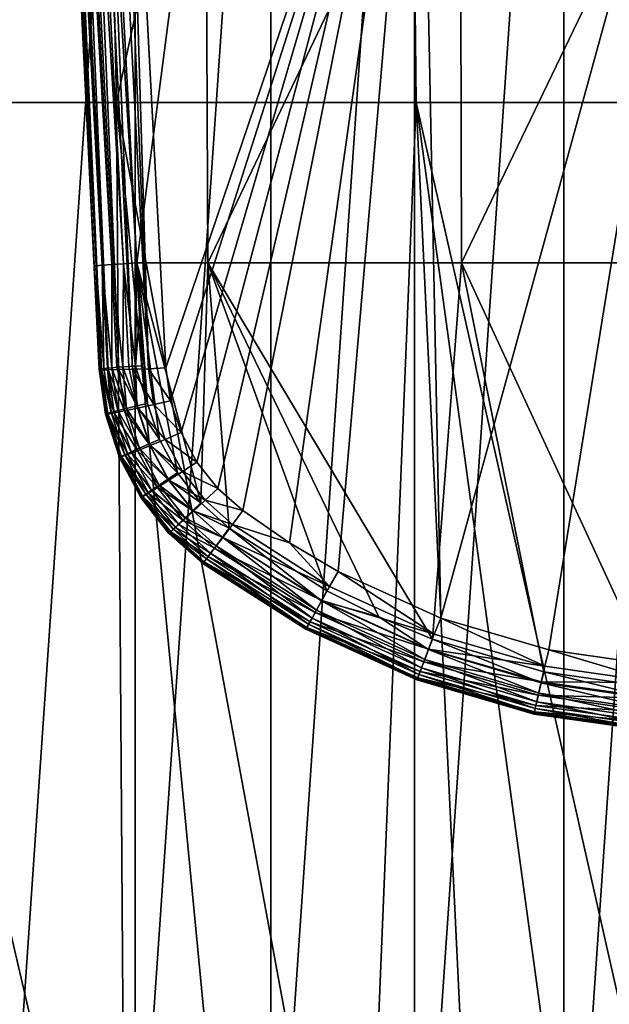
# Model space of a CAD drawing. Header units: metres. Extents: x -109 to 109, y -144 to 54.
# Tile 4 of 150: x -8 to -1, y -132 to -120. Entities that reach past the tile are written whole.
import ezdxf

# ---------------------------------------------------------------- set-up
doc = ezdxf.new("R2010")
doc.units = ezdxf.units.M
doc.layers.add('solid_20062313_XXX', color=7, linetype='CONTINUOUS')

msp = doc.modelspace()

# ---------------------------------------------------------------- linework, layer by layer
at = {"layer": 'solid_20062313_XXX'}
for points in [[(-7.304594, -105.516258, 8.537212), (-10.955147, -105.515892, 8.396244), (-10.454563, -121.020531, 5.384516)], [(-7.304594, -105.516258, 8.537212), (-10.454563, -121.020531, 5.384516), (-6.970997, -121.020905, 5.524325)], [(-3.652873, -105.516479, 8.621794), (-7.304594, -105.516258, 8.537212), (-6.970997, -121.020905, 5.524325)], [(-3.652873, -105.516479, 8.621794), (-6.970997, -121.020905, 5.524325), (-3.486051, -121.021133, 5.60822)], [(-3.652873, -105.516479, 8.621794), (0, -121.02121, 5.636188), (0, -105.516548, 8.649988)], [(-3.652873, -105.516479, 8.621794), (-3.486051, -121.021133, 5.60822), (0, -121.02121, 5.636188)], [(-7.994282, -107.477615, 76.29248), (-7.173942, -124.125465, 76.731926), (-7.947675, -108.4216, 79.885071)], [(-7.96938, -107.502716, 76.100197), (-7.173942, -124.125465, 76.731926), (-7.994282, -107.477615, 76.29248)], [(-7.147471, -124.129623, 76.528793), (-7.173942, -124.125465, 76.731926), (-7.96938, -107.502716, 76.100197)], [(-7.147471, -124.129623, 76.528793), (-7.96938, -107.502716, 76.100197), (-7.899706, -107.504082, 75.918625)], [(-7.070323, -124.130943, 76.338982), (-7.899706, -107.504082, 75.918625), (-7.788336, -107.502808, 75.759186)], [(-7.070323, -124.130943, 76.338982), (-7.147471, -124.129623, 76.528793), (-7.899706, -107.504082, 75.918625)], [(-6.947558, -124.129318, 76.17495), (-7.788336, -107.502808, 75.759186), (-7.64185, -107.49897, 75.631302)], [(-6.947558, -124.129318, 76.17495), (-7.070323, -124.130943, 76.338982), (-7.788336, -107.502808, 75.759186)], [(-6.78723, -124.124863, 76.047447), (-7.64185, -107.49897, 75.631302), (-7.468908, -107.49279, 75.542542)], [(-6.78723, -124.124863, 76.047447), (-6.947558, -124.129318, 76.17495), (-7.64185, -107.49897, 75.631302)], [(-6.599855, -124.117859, 75.964844), (-7.468908, -107.49279, 75.542542), (-7.281141, -107.463127, 75.497604)], [(-6.599855, -124.117859, 75.964844), (-6.78723, -124.124863, 76.047447), (-7.468908, -107.49279, 75.542542)], [(-6.599855, -124.117859, 75.964844), (-7.281141, -107.463127, 75.497604), (-6.871908, -115.207466, 75.698341)], [(-7.173942, -124.125465, 76.731926), (-7.23288, -122.927498, 80.328033), (-7.947675, -108.4216, 79.885071)], [(-7.208817, -122.921867, 80.481964), (-7.947675, -108.4216, 79.885071), (-7.23288, -122.927498, 80.328033)], [(-7.918433, -108.600945, 80.032501), (-7.947675, -108.4216, 79.885071), (-7.208817, -122.921867, 80.481964)], [(-7.858037, -108.593803, 80.164055), (-7.918433, -108.600945, 80.032501), (-7.138539, -122.914391, 80.620934)], [(-7.918433, -108.600945, 80.032501), (-7.208817, -122.921867, 80.481964), (-7.138539, -122.914391, 80.620934)], [(-7.762448, -108.585655, 80.27269), (-7.858037, -108.593803, 80.164055), (-7.02888, -122.905792, 80.731422)], [(-7.858037, -108.593803, 80.164055), (-7.138539, -122.914391, 80.620934), (-7.02888, -122.905792, 80.731422)], [(-7.639696, -108.577179, 80.349281), (-7.762448, -108.585655, 80.27269), (-6.890499, -122.896919, 80.802689)], [(-7.762448, -108.585655, 80.27269), (-7.02888, -122.905792, 80.731422), (-6.890499, -122.896919, 80.802689)], [(-7.639696, -108.577179, 80.349281), (-6.890499, -122.896919, 80.802689), (-6.736853, -122.888626, 80.827805)], [(-7.639696, -108.577179, 80.349281), (-6.736853, -122.888626, 80.827805), (-7.050643, -117.017044, 80.653008)], [(-1.770222, -136.527344, -26.324696), (-1.770222, -110.832275, -28.121469), (0, -110.711479, -28.129917)], [(0, -136.648148, -26.316248), (-1.770222, -136.527344, -26.324696), (0, -110.711479, -28.129917)], [(-3.507334, -136.167236, -26.349876), (-3.507334, -111.192383, -28.096289), (-1.770222, -110.832275, -28.121469)], [(-1.770222, -136.527344, -26.324696), (-3.507334, -136.167236, -26.349876), (-1.770222, -110.832275, -28.121469)], [(-5.179079, -135.57457, -26.391321), (-5.179079, -111.785049, -28.054846), (-3.507334, -111.192383, -28.096289)], [(-3.507334, -136.167236, -26.349876), (-5.179079, -135.57457, -26.391321), (-3.507334, -111.192383, -28.096289)], [(-6.75474, -134.760101, -26.448273), (-6.75474, -112.59951, -27.997892), (-5.179079, -111.785049, -28.054846)], [(-5.179079, -135.57457, -26.391321), (-6.75474, -134.760101, -26.448273), (-5.179079, -111.785049, -28.054846)], [(-8.204085, -133.739517, -26.51964), (-8.204085, -113.620102, -27.926527), (-6.75474, -112.59951, -27.997892)], [(-6.75474, -134.760101, -26.448273), (-8.204085, -133.739517, -26.51964), (-6.75474, -112.59951, -27.997892)], [(-6.871908, -115.207466, 75.698341), (-3.435095, -115.372765, 75.517052), (-6.397725, -124.108765, 75.932556)], [(-6.599855, -124.117859, 75.964844), (-6.871908, -115.207466, 75.698341), (-6.397725, -124.108765, 75.932556)], [(-3.435095, -115.372765, 75.517052), (-6.343123, -124.491829, 75.941948), (-6.397725, -124.108765, 75.932556)], [(-3.435095, -115.372765, 75.517052), (-6.221571, -124.86145, 75.949509), (-6.343123, -124.491829, 75.941948)], [(-3.435095, -115.372765, 75.517052), (-6.037132, -125.204224, 75.955345), (-6.221571, -124.86145, 75.949509)], [(-3.435095, -115.372765, 75.517052), (-5.795381, -125.509964, 75.959618), (-6.037132, -125.204224, 75.955345)], [(-3.435095, -115.372765, 75.517052), (-5.504393, -125.768654, 75.962395), (-5.795381, -125.509964, 75.959618)], [(-3.435095, -115.372765, 75.517052), (-4.961296, -126.143234, 75.966278), (-5.504393, -125.768654, 75.962395)], [(-3.435095, -115.372765, 75.517052), (-4.394083, -126.477791, 75.970886), (-4.961296, -126.143234, 75.966278)], [(-3.435095, -115.372765, 75.517052), (-3.199167, -127.020851, 75.980927), (-4.394083, -126.477791, 75.970886)], [(-3.435095, -115.372765, 75.517052), (0.000002, -115.375481, 75.455284), (-3.199167, -127.020851, 75.980927)], [(0.000002, -115.375481, 75.455284), (-1.943609, -127.388069, 75.989723), (-3.199167, -127.020851, 75.980927)], [(0.000002, -115.375481, 75.455284), (-0.651806, -127.573158, 75.994812), (-1.943609, -127.388069, 75.989723)], [(-7.050643, -117.017044, 80.653008), (-6.736853, -122.888626, 80.827805), (-5.938427, -116.746017, 80.704575)], [(-5.938427, -116.746017, 80.704575), (-6.736853, -122.888626, 80.827805), (-5.909923, -122.888626, 80.833031)], [(-5.938427, -116.746017, 80.704575), (-5.909923, -122.888626, 80.833031), (-2.974727, -116.745789, 80.811913)], [(-2.974727, -116.745789, 80.811913), (-5.909923, -122.888626, 80.833031), (-2.957924, -122.888618, 80.846123)], [(-2.974727, -116.745789, 80.811913), (-2.957924, -122.888618, 80.846123), (-0.005933, -116.745758, 80.847511)], [(-0.005933, -116.745758, 80.847511), (-2.957924, -122.888618, 80.846123), (-0.005898, -122.888611, 80.850494)], [(-10.454563, -121.020531, 5.384516), (-8.238392, -136.431366, 2.469951), (-6.865261, -136.441299, 2.520214)], [(-6.970997, -121.020905, 5.524325), (-10.454563, -121.020531, 5.384516), (-6.865261, -136.441299, 2.520214)], [(-6.970997, -121.020905, 5.524325), (-5.492061, -136.449417, 2.561338), (-4.118847, -136.455734, 2.593321)], [(-3.486051, -121.021133, 5.60822), (-6.970997, -121.020905, 5.524325), (-4.118847, -136.455734, 2.593321)], [(-6.970997, -121.020905, 5.524325), (-6.865261, -136.441299, 2.520214), (-5.492061, -136.449417, 2.561338)], [(-3.486051, -121.021133, 5.60822), (-4.118847, -136.455734, 2.593321), (-2.745721, -136.460266, 2.616161)], [(-3.486051, -121.021133, 5.60822), (0, -136.463913, 2.634431), (0, -121.02121, 5.636188)], [(-3.486051, -121.021133, 5.60822), (-1.37275, -136.462997, 2.629863), (0, -136.463913, 2.634431)], [(-3.486051, -121.021133, 5.60822), (-2.745721, -136.460266, 2.616161), (-1.37275, -136.462997, 2.629863)], [(-7.208817, -122.921867, 80.481964), (-7.23288, -122.927498, 80.328033), (-7.167862, -124.121078, 80.440392)], [(-7.173942, -124.125465, 76.731926), (-7.203465, -123.524452, 80.345123), (-7.23288, -122.927498, 80.328033)], [(-7.167862, -124.121078, 80.440392), (-7.23288, -122.927498, 80.328033), (-7.203465, -123.524452, 80.345123)], [(-7.138539, -122.914391, 80.620934), (-7.208817, -122.921867, 80.481964), (-7.119503, -124.11454, 80.589493)], [(-7.208817, -122.921867, 80.481964), (-7.167862, -124.121078, 80.440392), (-7.149565, -124.118042, 80.516861)], [(-7.208817, -122.921867, 80.481964), (-7.149565, -124.118042, 80.516861), (-7.119503, -124.11454, 80.589493)], [(-7.02888, -122.905792, 80.731422), (-7.138539, -122.914391, 80.620934), (-7.027335, -124.106461, 80.716202)], [(-7.138539, -122.914391, 80.620934), (-7.119503, -124.11454, 80.589493), (-7.078421, -124.110641, 80.656494)], [(-7.138539, -122.914391, 80.620934), (-7.078421, -124.110641, 80.656494), (-7.027335, -124.106461, 80.716202)], [(-6.890499, -122.896919, 80.802689), (-7.02888, -122.905792, 80.731422), (-6.900433, -124.097649, 80.808029)], [(-7.02888, -122.905792, 80.731422), (-7.027335, -124.106461, 80.716202), (-6.967512, -124.102097, 80.767128)], [(-7.02888, -122.905792, 80.731422), (-6.967512, -124.102097, 80.767128), (-6.900433, -124.097649, 80.808029)], [(-6.890499, -122.896919, 80.802689), (-6.900433, -124.097649, 80.808029), (-6.827759, -124.093239, 80.837875)], [(-6.890499, -122.896919, 80.802689), (-6.751291, -124.088966, 80.855934), (-6.736853, -122.888626, 80.827805)], [(-6.890499, -122.896919, 80.802689), (-6.827759, -124.093239, 80.837875), (-6.751291, -124.088966, 80.855934)], [(-6.70494, -123.485573, 80.844902), (-6.736853, -122.888626, 80.827805), (-6.751291, -124.088966, 80.855934)], [(-5.990145, -125.678513, 80.895775), (-5.909923, -122.888626, 80.833031), (-6.736853, -122.888626, 80.827805)], [(-6.263906, -125.3312, 80.891319), (-5.990145, -125.678513, 80.895775), (-6.736853, -122.888626, 80.827805)], [(-6.473016, -124.941391, 80.883736), (-6.263906, -125.3312, 80.891319), (-6.736853, -122.888626, 80.827805)], [(-6.610758, -124.521568, 80.873581), (-6.473016, -124.941391, 80.883736), (-6.736853, -122.888626, 80.827805)], [(-6.70494, -123.485573, 80.844902), (-6.610758, -124.521568, 80.873581), (-6.736853, -122.888626, 80.827805)], [(-5.990145, -125.678513, 80.895775), (-5.661547, -125.971733, 80.896996), (-5.909923, -122.888626, 80.833031)], [(-3.296689, -127.262527, 80.876312), (-2.957924, -122.888618, 80.846123), (-5.909923, -122.888626, 80.833031)], [(-3.921923, -127.003181, 80.883682), (-3.296689, -127.262527, 80.876312), (-5.909923, -122.888626, 80.833031)], [(-4.527017, -126.699997, 80.890182), (-3.921923, -127.003181, 80.883682), (-5.909923, -122.888626, 80.833031)], [(-5.661547, -125.971733, 80.896996), (-4.527017, -126.699997, 80.890182), (-5.909923, -122.888626, 80.833031)], [(-3.296689, -127.262527, 80.876312), (-2.001883, -127.643295, 80.862396), (-2.957924, -122.888618, 80.846123)], [(-0.6711, -127.834923, 80.853996), (-0.005898, -122.888611, 80.850494), (-2.957924, -122.888618, 80.846123)], [(-2.001883, -127.643295, 80.862396), (-0.6711, -127.834923, 80.853996), (-2.957924, -122.888618, 80.846123)], [(-7.173943, -124.124504, 78.546951), (-7.173943, -124.123558, 80.361977), (-7.203465, -123.524452, 80.345123)], [(-7.167862, -124.121078, 80.440392), (-7.203465, -123.524452, 80.345123), (-7.173943, -124.123558, 80.361977)], [(-7.173942, -124.125465, 76.731926), (-7.173943, -124.124504, 78.546951), (-7.203465, -123.524452, 80.345123)], [(-6.751291, -124.088966, 80.855934), (-6.672921, -124.084938, 80.861763), (-6.70494, -123.485573, 80.844902)], [(-6.70494, -123.485573, 80.844902), (-6.672921, -124.084938, 80.861763), (-6.610758, -124.521568, 80.873581)], [(-7.167862, -124.121078, 80.440392), (-7.173943, -124.123558, 80.361977), (-7.085363, -124.640083, 80.504227)], [(-7.101821, -124.647728, 76.74144), (-7.173943, -124.123558, 80.361977), (-7.173943, -124.124504, 78.546951)], [(-7.101512, -124.647179, 80.37384), (-7.173943, -124.123558, 80.361977), (-7.101821, -124.647728, 76.74144)], [(-7.085363, -124.640083, 80.504227), (-7.173943, -124.123558, 80.361977), (-7.101512, -124.647179, 80.37384)], [(-7.173943, -124.124504, 78.546951), (-7.173942, -124.125465, 76.731926), (-7.101821, -124.647728, 76.74144)], [(-7.147471, -124.129623, 76.528793), (-7.101821, -124.647728, 76.74144), (-7.173942, -124.125465, 76.731926)], [(-7.149565, -124.118042, 80.516861), (-7.167862, -124.121078, 80.440392), (-7.085363, -124.640083, 80.504227)], [(-7.119503, -124.11454, 80.589493), (-7.149565, -124.118042, 80.516861), (-7.036586, -124.62574, 80.62558)], [(-7.149565, -124.118042, 80.516861), (-7.085363, -124.640083, 80.504227), (-7.036586, -124.62574, 80.62558)], [(-7.075346, -124.646217, 76.538551), (-7.101821, -124.647728, 76.74144), (-7.147471, -124.129623, 76.528793)], [(-6.99959, -124.633118, 76.34893), (-7.147471, -124.129623, 76.528793), (-7.070323, -124.130943, 76.338982)], [(-7.075346, -124.646217, 76.538551), (-7.147471, -124.129623, 76.528793), (-6.99959, -124.633118, 76.34893)], [(-7.078421, -124.110641, 80.656494), (-7.119503, -124.11454, 80.589493), (-7.036586, -124.62574, 80.62558)], [(-7.027335, -124.106461, 80.716202), (-7.078421, -124.110641, 80.656494), (-6.95856, -124.605125, 80.729492)], [(-7.078421, -124.110641, 80.656494), (-7.036586, -124.62574, 80.62558), (-6.95856, -124.605125, 80.729492)], [(-6.87951, -124.609291, 76.184975), (-7.070323, -124.130943, 76.338982), (-6.947558, -124.129318, 76.17495)], [(-6.99959, -124.633118, 76.34893), (-7.070323, -124.130943, 76.338982), (-6.87951, -124.609291, 76.184975)], [(-6.967512, -124.102097, 80.767128), (-7.027335, -124.106461, 80.716202), (-6.856688, -124.579681, 80.808777)], [(-7.027335, -124.106461, 80.716202), (-6.95856, -124.605125, 80.729492), (-6.856688, -124.579681, 80.808777)], [(-6.900433, -124.097649, 80.808029), (-6.967512, -124.102097, 80.767128), (-6.856688, -124.579681, 80.808777)], [(-6.72296, -124.576294, 76.057426), (-6.947558, -124.129318, 76.17495), (-6.78723, -124.124863, 76.047447)], [(-6.87951, -124.609291, 76.184975), (-6.947558, -124.129318, 76.17495), (-6.72296, -124.576294, 76.057426)], [(-6.827759, -124.093239, 80.837875), (-6.900433, -124.097649, 80.808029), (-6.738023, -124.551163, 80.857941)], [(-6.900433, -124.097649, 80.808029), (-6.856688, -124.579681, 80.808777), (-6.738023, -124.551163, 80.857941)], [(-6.751291, -124.088966, 80.855934), (-6.827759, -124.093239, 80.837875), (-6.738023, -124.551163, 80.857941)], [(-6.540182, -124.536278, 75.974609), (-6.78723, -124.124863, 76.047447), (-6.599855, -124.117859, 75.964844)], [(-6.72296, -124.576294, 76.057426), (-6.78723, -124.124863, 76.047447), (-6.540182, -124.536278, 75.974609)], [(-6.751291, -124.088966, 80.855934), (-6.610758, -124.521568, 80.873581), (-6.672921, -124.084938, 80.861763)], [(-6.751291, -124.088966, 80.855934), (-6.738023, -124.551163, 80.857941), (-6.610758, -124.521568, 80.873581)], [(-6.599855, -124.117859, 75.964844), (-6.397725, -124.108765, 75.932556), (-6.343123, -124.491829, 75.941948)], [(-6.540182, -124.536278, 75.974609), (-6.599855, -124.117859, 75.964844), (-6.343123, -124.491829, 75.941948)], [(-6.706295, -125.042114, 80.820107), (-6.856688, -124.579681, 80.808777), (-6.95856, -124.605125, 80.729492)], [(-6.87951, -124.609291, 76.184975), (-6.72296, -124.576294, 76.057426), (-6.580053, -125.011543, 76.065346)], [(-6.593685, -124.993118, 80.868851), (-6.738023, -124.551163, 80.857941), (-6.856688, -124.579681, 80.808777)], [(-6.706295, -125.042114, 80.820107), (-6.593685, -124.993118, 80.868851), (-6.856688, -124.579681, 80.808777)], [(-6.738023, -124.551163, 80.857941), (-6.473016, -124.941391, 80.883736), (-6.610758, -124.521568, 80.873581)], [(-6.593685, -124.993118, 80.868851), (-6.473016, -124.941391, 80.883736), (-6.738023, -124.551163, 80.857941)], [(-6.72296, -124.576294, 76.057426), (-6.540182, -124.536278, 75.974609), (-6.407527, -124.939781, 75.982399)], [(-6.72296, -124.576294, 76.057426), (-6.407527, -124.939781, 75.982399), (-6.580053, -125.011543, 76.065346)], [(-6.540182, -124.536278, 75.974609), (-6.343123, -124.491829, 75.941948), (-6.221571, -124.86145, 75.949509)], [(-6.540182, -124.536278, 75.974609), (-6.221571, -124.86145, 75.949509), (-6.407527, -124.939781, 75.982399)], [(-7.075346, -124.646217, 76.538551), (-6.938617, -125.151108, 76.7491), (-7.101821, -124.647728, 76.74144)], [(-7.101512, -124.647179, 80.37384), (-7.101821, -124.647728, 76.74144), (-6.938617, -125.151108, 76.7491)], [(-6.923069, -125.141098, 80.514977), (-7.085363, -124.640083, 80.504227), (-7.101512, -124.647179, 80.37384)], [(-6.938116, -125.150398, 80.384033), (-7.101512, -124.647179, 80.37384), (-6.938617, -125.151108, 76.7491)], [(-6.923069, -125.141098, 80.514977), (-7.101512, -124.647179, 80.37384), (-6.938116, -125.150398, 80.384033)], [(-6.876945, -125.118774, 80.636765), (-7.036586, -124.62574, 80.62558), (-7.085363, -124.640083, 80.504227)], [(-6.923069, -125.141098, 80.514977), (-6.876945, -125.118774, 80.636765), (-7.085363, -124.640083, 80.504227)], [(-7.075346, -124.646217, 76.538551), (-6.99959, -124.633118, 76.34893), (-6.841449, -125.117165, 76.35685)], [(-7.075346, -124.646217, 76.538551), (-6.913247, -125.144127, 76.546356), (-6.938617, -125.151108, 76.7491)], [(-7.075346, -124.646217, 76.538551), (-6.841449, -125.117165, 76.35685), (-6.913247, -125.144127, 76.546356)], [(-6.802966, -125.084991, 80.740898), (-6.95856, -124.605125, 80.729492), (-7.036586, -124.62574, 80.62558)], [(-6.876945, -125.118774, 80.636765), (-6.802966, -125.084991, 80.740898), (-7.036586, -124.62574, 80.62558)], [(-6.99959, -124.633118, 76.34893), (-6.87951, -124.609291, 76.184975), (-6.727913, -125.071983, 76.19294)], [(-6.99959, -124.633118, 76.34893), (-6.727913, -125.071983, 76.19294), (-6.841449, -125.117165, 76.35685)], [(-6.802966, -125.084991, 80.740898), (-6.706295, -125.042114, 80.820107), (-6.95856, -124.605125, 80.729492)], [(-6.87951, -124.609291, 76.184975), (-6.580053, -125.011543, 76.065346), (-6.727913, -125.071983, 76.19294)], [(-6.593685, -124.993118, 80.868851), (-6.263906, -125.3312, 80.891319), (-6.473016, -124.941391, 80.883736)], [(-6.580053, -125.011543, 76.065346), (-6.407527, -124.939781, 75.982399), (-6.206169, -125.314156, 75.988396)], [(-6.407527, -124.939781, 75.982399), (-6.221571, -124.86145, 75.949509), (-6.037132, -125.204224, 75.955345)], [(-6.407527, -124.939781, 75.982399), (-6.037132, -125.204224, 75.955345), (-6.206169, -125.314156, 75.988396)], [(-6.476963, -125.471397, 80.828491), (-6.706295, -125.042114, 80.820107), (-6.802966, -125.084991, 80.740898)], [(-6.727913, -125.071983, 76.19294), (-6.580053, -125.011543, 76.065346), (-6.363075, -125.415314, 76.071449)], [(-6.374094, -125.403374, 80.876945), (-6.593685, -124.993118, 80.868851), (-6.706295, -125.042114, 80.820107)], [(-6.476963, -125.471397, 80.828491), (-6.374094, -125.403374, 80.876945), (-6.706295, -125.042114, 80.820107)], [(-6.374094, -125.403374, 80.876945), (-6.263906, -125.3312, 80.891319), (-6.593685, -124.993118, 80.868851)], [(-6.580053, -125.011543, 76.065346), (-6.206169, -125.314156, 75.988396), (-6.363075, -125.415314, 76.071449)], [(-6.913247, -125.144127, 76.546356), (-6.689586, -125.617859, 76.755028), (-6.938617, -125.151108, 76.7491)], [(-6.938116, -125.150398, 80.384033), (-6.938617, -125.151108, 76.7491), (-6.689586, -125.617859, 76.755028)], [(-6.675129, -125.605919, 80.522972), (-6.923069, -125.141098, 80.514977), (-6.938116, -125.150398, 80.384033)], [(-6.688874, -125.617058, 80.391655), (-6.938116, -125.150398, 80.384033), (-6.689586, -125.617859, 76.755028)], [(-6.675129, -125.605919, 80.522972), (-6.938116, -125.150398, 80.384033), (-6.688874, -125.617058, 80.391655)], [(-6.632958, -125.576355, 80.645058), (-6.876945, -125.118774, 80.636765), (-6.923069, -125.141098, 80.514977)], [(-6.675129, -125.605919, 80.522972), (-6.632958, -125.576355, 80.645058), (-6.923069, -125.141098, 80.514977)], [(-6.913247, -125.144127, 76.546356), (-6.841449, -125.117165, 76.35685), (-6.60092, -125.566063, 76.362953)], [(-6.913247, -125.144127, 76.546356), (-6.666343, -125.605835, 76.552391), (-6.689586, -125.617859, 76.755028)], [(-6.913247, -125.144127, 76.546356), (-6.60092, -125.566063, 76.362953), (-6.666343, -125.605835, 76.552391)], [(-6.565319, -125.530441, 80.749336), (-6.802966, -125.084991, 80.740898), (-6.876945, -125.118774, 80.636765)], [(-6.632958, -125.576355, 80.645058), (-6.565319, -125.530441, 80.749336), (-6.876945, -125.118774, 80.636765)], [(-6.841449, -125.117165, 76.35685), (-6.727913, -125.071983, 76.19294), (-6.497583, -125.501144, 76.199074)], [(-6.841449, -125.117165, 76.35685), (-6.497583, -125.501144, 76.199074), (-6.60092, -125.566063, 76.362953)], [(-6.565319, -125.530441, 80.749336), (-6.476963, -125.471397, 80.828491), (-6.802966, -125.084991, 80.740898)], [(-6.727913, -125.071983, 76.19294), (-6.363075, -125.415314, 76.071449), (-6.497583, -125.501144, 76.199074)], [(-6.206169, -125.314156, 75.988396), (-6.037132, -125.204224, 75.955345), (-5.795381, -125.509964, 75.959618)], [(-6.374094, -125.403374, 80.876945), (-5.990145, -125.678513, 80.895775), (-6.263906, -125.3312, 80.891319)], [(-6.363075, -125.415314, 76.071449), (-6.206169, -125.314156, 75.988396), (-5.942388, -125.647812, 75.992805)], [(-6.206169, -125.314156, 75.988396), (-5.795381, -125.509964, 75.959618), (-5.942388, -125.647812, 75.992805)], [(-6.60092, -125.566063, 76.362953), (-6.497583, -125.501144, 76.199074), (-6.195664, -125.883484, 76.20359)], [(-6.175844, -125.853981, 80.833305), (-6.476963, -125.471397, 80.828491), (-6.565319, -125.530441, 80.749336)], [(-6.497583, -125.501144, 76.199074), (-6.363075, -125.415314, 76.071449), (-6.078766, -125.775093, 76.075935)], [(-6.497583, -125.501144, 76.199074), (-6.078766, -125.775093, 76.075935), (-6.195664, -125.883484, 76.20359)], [(-6.08611, -125.769051, 80.881638), (-6.374094, -125.403374, 80.876945), (-6.476963, -125.471397, 80.828491)], [(-6.175844, -125.853981, 80.833305), (-6.08611, -125.769051, 80.881638), (-6.476963, -125.471397, 80.828491)], [(-6.08611, -125.769051, 80.881638), (-5.990145, -125.678513, 80.895775), (-6.374094, -125.403374, 80.876945)], [(-6.363075, -125.415314, 76.071449), (-5.942388, -125.647812, 75.992805), (-6.078766, -125.775093, 76.075935)], [(-5.942388, -125.647812, 75.992805), (-5.795381, -125.509964, 75.959618), (-5.504393, -125.768654, 75.962395)], [(-6.666343, -125.605835, 76.552391), (-6.362508, -126.033531, 76.759377), (-6.689586, -125.617859, 76.755028)], [(-6.688874, -125.617058, 80.391655), (-6.689586, -125.617859, 76.755028), (-6.362508, -126.033531, 76.759377)], [(-6.349256, -126.019966, 80.527626), (-6.675129, -125.605919, 80.522972), (-6.688874, -125.617058, 80.391655)], [(-6.361533, -126.032677, 80.396133), (-6.688874, -125.617058, 80.391655), (-6.362508, -126.033531, 76.759377)], [(-6.349256, -126.019966, 80.527626), (-6.688874, -125.617058, 80.391655), (-6.361533, -126.032677, 80.396133)], [(-6.312218, -125.984016, 80.649841), (-6.632958, -125.576355, 80.645058), (-6.675129, -125.605919, 80.522972)], [(-6.349256, -126.019966, 80.527626), (-6.312218, -125.984016, 80.649841), (-6.675129, -125.605919, 80.522972)], [(-6.666343, -125.605835, 76.552391), (-6.60092, -125.566063, 76.362953), (-6.285464, -125.965935, 76.367439)], [(-6.666343, -125.605835, 76.552391), (-6.342314, -126.017059, 76.556816), (-6.362508, -126.033531, 76.759377)], [(-6.666343, -125.605835, 76.552391), (-6.285464, -125.965935, 76.367439), (-6.342314, -126.017059, 76.556816)], [(-6.253025, -125.927361, 80.754189), (-6.565319, -125.530441, 80.749336), (-6.632958, -125.576355, 80.645058)], [(-6.312218, -125.984016, 80.649841), (-6.253025, -125.927361, 80.754189), (-6.632958, -125.576355, 80.645058)], [(-6.60092, -125.566063, 76.362953), (-6.195664, -125.883484, 76.20359), (-6.285464, -125.965935, 76.367439)], [(-6.253025, -125.927361, 80.754189), (-6.175844, -125.853981, 80.833305), (-6.565319, -125.530441, 80.749336)], [(-6.08611, -125.769051, 80.881638), (-5.661547, -125.971733, 80.896996), (-5.990145, -125.678513, 80.895775)], [(-6.078766, -125.775093, 76.075935), (-5.942388, -125.647812, 75.992805), (-5.624723, -125.930153, 75.995712)], [(-5.942388, -125.647812, 75.992805), (-5.504393, -125.768654, 75.962395), (-5.624723, -125.930153, 75.995712)], [(-6.253025, -125.927361, 80.754189), (-5.814038, -126.176674, 80.834381), (-6.175844, -125.853981, 80.833305)], [(-6.195664, -125.883484, 76.20359), (-6.078766, -125.775093, 76.075935), (-5.736422, -126.079605, 76.079025)], [(-6.175844, -125.853981, 80.833305), (-5.740235, -126.077515, 80.882805), (-6.08611, -125.769051, 80.881638)], [(-6.175844, -125.853981, 80.833305), (-5.814038, -126.176674, 80.834381), (-5.740235, -126.077515, 80.882805)], [(-6.08611, -125.769051, 80.881638), (-5.740235, -126.077515, 80.882805), (-5.661547, -125.971733, 80.896996)], [(-6.078766, -125.775093, 76.075935), (-5.624723, -125.930153, 75.995712), (-5.736422, -126.079605, 76.079025)], [(-5.624723, -125.930153, 75.995712), (-5.504393, -125.768654, 75.962395), (-4.961296, -126.143234, 75.966278)], [(-6.342314, -126.017059, 76.556816), (-6.285464, -125.965935, 76.367439), (-5.905453, -126.304321, 76.370949)], [(-6.312218, -125.984016, 80.649841), (-5.877655, -126.262108, 80.755142), (-6.253025, -125.927361, 80.754189)], [(-6.285464, -125.965935, 76.367439), (-6.195664, -125.883484, 76.20359), (-5.832079, -126.2071, 76.206879)], [(-6.285464, -125.965935, 76.367439), (-5.832079, -126.2071, 76.206879), (-5.905453, -126.304321, 76.370949)], [(-6.253025, -125.927361, 80.754189), (-5.877655, -126.262108, 80.755142), (-5.814038, -126.176674, 80.834381)], [(-6.195664, -125.883484, 76.20359), (-5.736422, -126.079605, 76.079025), (-5.832079, -126.2071, 76.206879)], [(-5.740235, -126.077515, 80.882805), (-4.588073, -126.816818, 80.875145), (-5.661547, -125.971733, 80.896996)], [(-5.736422, -126.079605, 76.079025), (-5.624723, -125.930153, 75.995712), (-4.495164, -126.65097, 76.004135)], [(-4.588073, -126.816818, 80.875145), (-4.527017, -126.699997, 80.890182), (-5.661547, -125.971733, 80.896996)], [(-4.495164, -126.65097, 76.004135), (-5.624723, -125.930153, 75.995712), (-4.961296, -126.143234, 75.966278)], [(-6.342314, -126.017059, 76.556816), (-5.96797, -126.384964, 76.762199), (-6.362508, -126.033531, 76.759377)], [(-6.361533, -126.032677, 80.396133), (-6.362508, -126.033531, 76.759377), (-5.96797, -126.384964, 76.762199)], [(-6.349256, -126.019966, 80.527626), (-6.361533, -126.032677, 80.396133), (-5.957423, -126.369064, 80.528305)], [(-5.967968, -126.384018, 78.579781), (-5.967987, -126.383057, 80.397369), (-6.361533, -126.032677, 80.396133)], [(-6.361533, -126.032677, 80.396133), (-5.96797, -126.384964, 76.762199), (-5.967968, -126.384018, 78.579781)], [(-5.957423, -126.369064, 80.528305), (-6.361533, -126.032677, 80.396133), (-5.967987, -126.383057, 80.397369)], [(-6.349256, -126.019966, 80.527626), (-5.9266, -126.327782, 80.650658), (-6.312218, -125.984016, 80.649841)], [(-6.349256, -126.019966, 80.527626), (-5.957423, -126.369064, 80.528305), (-5.9266, -126.327782, 80.650658)], [(-6.342314, -126.017059, 76.556816), (-5.951758, -126.364929, 76.560516), (-5.96797, -126.384964, 76.762199)], [(-6.342314, -126.017059, 76.556816), (-5.905453, -126.304321, 76.370949), (-5.951758, -126.364929, 76.560516)], [(-6.312218, -125.984016, 80.649841), (-5.9266, -126.327782, 80.650658), (-5.877655, -126.262108, 80.755142)], [(-5.832079, -126.2071, 76.206879), (-5.736422, -126.079605, 76.079025), (-4.584738, -126.814644, 76.087448)], [(-5.814038, -126.176674, 80.834381), (-4.647287, -126.92498, 80.825951), (-5.740235, -126.077515, 80.882805)], [(-4.647287, -126.92498, 80.825951), (-4.588073, -126.816818, 80.875145), (-5.740235, -126.077515, 80.882805)], [(-4.584738, -126.814644, 76.087448), (-5.736422, -126.079605, 76.079025), (-4.495164, -126.65097, 76.004135)], [(-5.877655, -126.262108, 80.755142), (-4.698481, -127.017815, 80.74604), (-5.814038, -126.176674, 80.834381)], [(-4.698481, -127.017815, 80.74604), (-4.647287, -126.92498, 80.825951), (-5.814038, -126.176674, 80.834381)], [(-4.495164, -126.65097, 76.004135), (-4.961296, -126.143234, 75.966278), (-4.394083, -126.477791, 75.970886)], [(-5.951758, -126.364929, 76.560516), (-5.905453, -126.304321, 76.370949), (-4.720803, -127.060715, 76.379379)], [(-5.9266, -126.327782, 80.650658), (-4.738044, -127.088783, 80.641052), (-5.877655, -126.262108, 80.755142)], [(-5.905453, -126.304321, 76.370949), (-5.832079, -126.2071, 76.206879), (-4.661623, -126.954262, 76.215317)], [(-4.720803, -127.060715, 76.379379), (-5.905453, -126.304321, 76.370949), (-4.661623, -126.954262, 76.215317)], [(-4.738044, -127.088783, 80.641052), (-4.698481, -127.017815, 80.74604), (-5.877655, -126.262108, 80.755142)], [(-4.661623, -126.954262, 76.215317), (-5.832079, -126.2071, 76.206879), (-4.584738, -126.814644, 76.087448)], [(-5.957423, -126.369064, 80.528305), (-5.967987, -126.383057, 80.397369), (-4.771132, -127.147575, 80.390472)], [(-5.967987, -126.383057, 80.397369), (-5.967968, -126.384018, 78.579781), (-4.77126, -127.149384, 76.770645)], [(-4.771132, -127.147575, 80.390472), (-5.967987, -126.383057, 80.397369), (-4.77126, -127.149384, 76.770645)], [(-4.758419, -127.127068, 76.568954), (-5.96797, -126.384964, 76.762199), (-5.951758, -126.364929, 76.560516)], [(-5.967968, -126.384018, 78.579781), (-5.96797, -126.384964, 76.762199), (-4.77126, -127.149384, 76.770645)], [(-4.758419, -127.127068, 76.568954), (-4.77126, -127.149384, 76.770645), (-5.96797, -126.384964, 76.762199)], [(-5.957423, -126.369064, 80.528305), (-4.763188, -127.132881, 80.518379), (-5.9266, -126.327782, 80.650658)], [(-5.957423, -126.369064, 80.528305), (-4.771132, -127.147575, 80.390472), (-4.763188, -127.132881, 80.518379)], [(-4.758419, -127.127068, 76.568954), (-5.951758, -126.364929, 76.560516), (-4.720803, -127.060715, 76.379379)], [(-4.763188, -127.132881, 80.518379), (-4.738044, -127.088783, 80.641052), (-5.9266, -126.327782, 80.650658)], [(-3.275885, -127.204025, 76.014091), (-4.495164, -126.65097, 76.004135), (-4.394083, -126.477791, 75.970886)], [(-3.275885, -127.204025, 76.014091), (-4.394083, -126.477791, 75.970886), (-3.199167, -127.020851, 75.980927)], [(-4.584738, -126.814644, 76.087448), (-4.495164, -126.65097, 76.004135), (-3.275885, -127.204025, 76.014091)], [(-4.588073, -126.816818, 80.875145), (-3.921923, -127.003181, 80.883682), (-4.527017, -126.699997, 80.890182)], [(-4.661623, -126.954262, 76.215317), (-4.584738, -126.814644, 76.087448), (-3.341389, -127.378731, 76.097412)], [(-4.647287, -126.92498, 80.825951), (-3.387685, -127.500305, 80.810143), (-4.588073, -126.816818, 80.875145)], [(-4.588073, -126.816818, 80.875145), (-3.34439, -127.385262, 80.860298), (-3.921923, -127.003181, 80.883682)], [(-3.387685, -127.500305, 80.810143), (-3.34439, -127.385262, 80.860298), (-4.588073, -126.816818, 80.875145)], [(-3.341389, -127.378731, 76.097412), (-4.584738, -126.814644, 76.087448), (-3.275885, -127.204025, 76.014091)], [(-4.720803, -127.060715, 76.379379), (-4.661623, -126.954262, 76.215317), (-3.397745, -127.527817, 76.225281)], [(-4.698481, -127.017815, 80.74604), (-3.425198, -127.598793, 80.729408), (-4.647287, -126.92498, 80.825951)], [(-3.397745, -127.527817, 76.225281), (-4.661623, -126.954262, 76.215317), (-3.341389, -127.378731, 76.097412)], [(-3.425198, -127.598793, 80.729408), (-3.387685, -127.500305, 80.810143), (-4.647287, -126.92498, 80.825951)], [(-3.34439, -127.385262, 80.860298), (-3.296689, -127.262527, 80.876312), (-3.921923, -127.003181, 80.883682)], [(-4.763188, -127.132881, 80.518379), (-3.472891, -127.719986, 80.500732), (-4.738044, -127.088783, 80.641052)], [(-4.758419, -127.127068, 76.568954), (-4.720803, -127.060715, 76.379379), (-3.441274, -127.641563, 76.389351)], [(-4.738044, -127.088783, 80.641052), (-3.454283, -127.673782, 80.623795), (-4.698481, -127.017815, 80.74604)], [(-3.472891, -127.719986, 80.500732), (-3.454283, -127.673782, 80.623795), (-4.738044, -127.088783, 80.641052)], [(-3.441274, -127.641563, 76.389351), (-4.720803, -127.060715, 76.379379), (-3.397745, -127.527817, 76.225281)], [(-3.454283, -127.673782, 80.623795), (-3.425198, -127.598793, 80.729408), (-4.698481, -127.017815, 80.74604)], [(-1.991695, -127.57859, 76.022827), (-3.275885, -127.204025, 76.014091), (-3.199167, -127.020851, 75.980927)], [(-1.991695, -127.57859, 76.022827), (-3.199167, -127.020851, 75.980927), (-1.943609, -127.388069, 75.989723)], [(-3.469138, -127.712555, 76.578926), (-4.77126, -127.149384, 76.770645), (-4.758419, -127.127068, 76.568954)], [(-4.771132, -127.147575, 80.390472), (-4.77126, -127.149384, 76.770645), (-3.478237, -127.736633, 76.780602)], [(-3.469138, -127.712555, 76.578926), (-3.478237, -127.736633, 76.780602), (-4.77126, -127.149384, 76.770645)], [(-4.763188, -127.132881, 80.518379), (-4.771132, -127.147575, 80.390472), (-3.472891, -127.719986, 80.500732)], [(-3.47737, -127.735085, 80.376648), (-4.771132, -127.147575, 80.390472), (-3.478237, -127.736633, 76.780602)], [(-3.472891, -127.719986, 80.500732), (-4.771132, -127.147575, 80.390472), (-3.47737, -127.735085, 80.376648)], [(-3.469138, -127.712555, 76.578926), (-4.758419, -127.127068, 76.568954), (-3.441274, -127.641563, 76.389351)], [(-3.341389, -127.378731, 76.097412), (-3.275885, -127.204025, 76.014091), (-1.991695, -127.57859, 76.022827)], [(-3.34439, -127.385262, 80.860298), (-2.033924, -127.770935, 80.84552), (-3.296689, -127.262527, 80.876312)], [(-2.033924, -127.770935, 80.84552), (-2.001883, -127.643295, 80.862396), (-3.296689, -127.262527, 80.876312)], [(-3.397745, -127.527817, 76.225281), (-3.341389, -127.378731, 76.097412), (-2.031633, -127.760841, 76.106155)], [(-3.387685, -127.500305, 80.810143), (-2.060309, -127.89064, 80.794525), (-3.34439, -127.385262, 80.860298)], [(-2.060309, -127.89064, 80.794525), (-2.033924, -127.770935, 80.84552), (-3.34439, -127.385262, 80.860298)], [(-2.031633, -127.760841, 76.106155), (-3.341389, -127.378731, 76.097412), (-1.991695, -127.57859, 76.022827)], [(-0.668272, -127.767609, 76.027901), (-1.991695, -127.57859, 76.022827), (-1.943609, -127.388069, 75.989723)], [(-0.668272, -127.767609, 76.027901), (-1.943609, -127.388069, 75.989723), (-0.651806, -127.573158, 75.994812)], [(-3.441274, -127.641563, 76.389351), (-3.397745, -127.527817, 76.225281), (-2.066057, -127.916458, 76.234024)], [(-3.425198, -127.598793, 80.729408), (-2.083202, -127.992943, 80.713074), (-3.387685, -127.500305, 80.810143)], [(-2.066057, -127.916458, 76.234024), (-3.397745, -127.527817, 76.225281), (-2.031633, -127.760841, 76.106155)], [(-2.083202, -127.992943, 80.713074), (-2.060309, -127.89064, 80.794525), (-3.387685, -127.500305, 80.810143)], [(-2.031633, -127.760841, 76.106155), (-1.991695, -127.57859, 76.022827), (-0.668272, -127.767609, 76.027901)], [(-3.472891, -127.719986, 80.500732), (-2.112416, -128.11824, 80.483498), (-3.454283, -127.673782, 80.623795)], [(-3.469138, -127.712555, 76.578926), (-3.441274, -127.641563, 76.389351), (-2.092721, -128.035294, 76.398102)], [(-3.454283, -127.673782, 80.623795), (-2.100989, -128.070633, 80.606903), (-3.425198, -127.598793, 80.729408)], [(-2.112416, -128.11824, 80.483498), (-2.100989, -128.070633, 80.606903), (-3.454283, -127.673782, 80.623795)], [(-2.092721, -128.035294, 76.398102), (-3.441274, -127.641563, 76.389351), (-2.066057, -127.916458, 76.234024)], [(-2.100989, -128.070633, 80.606903), (-2.083202, -127.992943, 80.713074), (-3.425198, -127.598793, 80.729408)], [(-2.033924, -127.770935, 80.84552), (-0.682533, -127.965927, 80.836548), (-2.001883, -127.643295, 80.862396)], [(-0.682533, -127.965927, 80.836548), (-0.6711, -127.834923, 80.853996), (-2.001883, -127.643295, 80.862396)], [(-2.109885, -128.109589, 76.587677), (-3.478237, -127.736633, 76.780602), (-3.469138, -127.712555, 76.578926)], [(-3.47737, -127.735085, 80.376648), (-3.478237, -127.736633, 76.780602), (-2.115141, -128.134781, 76.789368)], [(-2.109885, -128.109589, 76.587677), (-2.115141, -128.134781, 76.789368), (-3.478237, -127.736633, 76.780602)], [(-3.472891, -127.719986, 80.500732), (-3.47737, -127.735085, 80.376648), (-2.112416, -128.11824, 80.483498)], [(-2.113487, -128.13327, 80.362717), (-3.47737, -127.735085, 80.376648), (-2.115141, -128.134781, 76.789368)], [(-2.112416, -128.11824, 80.483498), (-3.47737, -127.735085, 80.376648), (-2.113487, -128.13327, 80.362717)], [(-2.109885, -128.109589, 76.587677), (-3.469138, -127.712555, 76.578926), (-2.092721, -128.035294, 76.398102)], [(-2.066057, -127.916458, 76.234024), (-2.031633, -127.760841, 76.106155), (-0.681694, -127.953697, 76.111229)], [(-2.060309, -127.89064, 80.794525), (-0.691396, -128.087982, 80.785072), (-2.033924, -127.770935, 80.84552)], [(-0.691396, -128.087982, 80.785072), (-0.682533, -127.965927, 80.836548), (-2.033924, -127.770935, 80.84552)], [(-0.681694, -127.953697, 76.111229), (-2.031633, -127.760841, 76.106155), (-0.668272, -127.767609, 76.027901)], [(-2.092721, -128.035294, 76.398102), (-2.066057, -127.916458, 76.234024), (-0.693274, -128.112656, 76.239105)], [(-2.083202, -127.992943, 80.713074), (-0.69909, -128.192215, 80.703201), (-2.060309, -127.89064, 80.794525)], [(-0.693274, -128.112656, 76.239105), (-2.066057, -127.916458, 76.234024), (-0.681694, -127.953697, 76.111229)], [(-0.69909, -128.192215, 80.703201), (-0.691396, -128.087982, 80.785072), (-2.060309, -127.89064, 80.794525)], [(-2.109885, -128.109589, 76.587677), (-2.092721, -128.035294, 76.398102), (-0.702258, -128.2341, 76.403183)], [(-2.100989, -128.070633, 80.606903), (-0.705074, -128.271271, 80.596718), (-2.083202, -127.992943, 80.713074)], [(-0.702258, -128.2341, 76.403183), (-2.092721, -128.035294, 76.398102), (-0.693274, -128.112656, 76.239105)], [(-0.705074, -128.271271, 80.596718), (-0.69909, -128.192215, 80.703201), (-2.083202, -127.992943, 80.713074)], [(-0.708059, -128.310135, 76.592766), (-2.115141, -128.134781, 76.789368), (-2.109885, -128.109589, 76.587677)], [(-2.113487, -128.13327, 80.362717), (-2.115141, -128.134781, 76.789368), (-0.709616, -128.335815, 76.794449)], [(-0.708059, -128.310135, 76.592766), (-0.709616, -128.335815, 76.794449), (-2.115141, -128.134781, 76.789368)], [(-2.112416, -128.11824, 80.483498), (-2.113487, -128.13327, 80.362717), (-0.708924, -128.31958, 80.473122)], [(-0.707872, -128.334091, 80.354271), (-2.113487, -128.13327, 80.362717), (-0.709616, -128.335815, 76.794449)], [(-0.708924, -128.31958, 80.473122), (-2.113487, -128.13327, 80.362717), (-0.707872, -128.334091, 80.354271)], [(-2.112416, -128.11824, 80.483498), (-0.708924, -128.31958, 80.473122), (-2.100989, -128.070633, 80.606903)], [(-0.708059, -128.310135, 76.592766), (-2.109885, -128.109589, 76.587677), (-0.702258, -128.2341, 76.403183)], [(-0.708924, -128.31958, 80.473122), (-0.705074, -128.271271, 80.596718), (-2.100989, -128.070633, 80.606903)]]:
    msp.add_3dface(points, dxfattribs=at)

doc.saveas('drawing.dxf')
